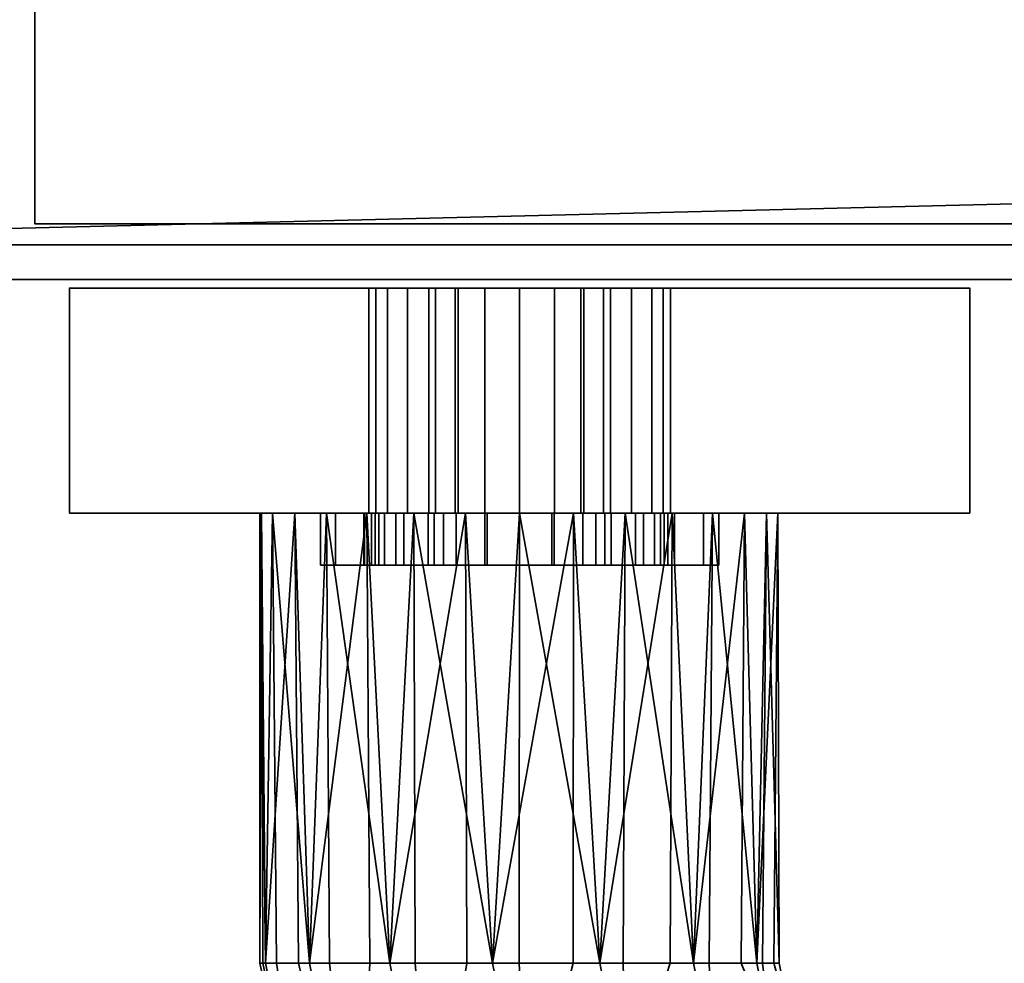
# Model space of a CAD drawing. Header units: millimetres. Extents: x -493 to 6693, y -115 to 135.
# Tile 78 of 256: x -283 to -226, y -83 to -29. Entities that reach past the tile are written whole.
import ezdxf

# ---------------------------------------------------------------- set-up
doc = ezdxf.new("R2010")
doc.units = ezdxf.units.MM
doc.layers.add('151', color=7, linetype='Continuous', true_color=0xffffff)

# ---------------------------------------------------------------- blocks, each defined once
blk = doc.blocks.new('UG_SURFACE_072')
at = {"layer": '151', "color": 7, "linetype": 'Continuous', "lineweight": 35}
for points in [[(-282, -40.3, 1989), (-282, -3.2, 1989), (-282, -3.2, 1990), (-282, -40.3, 1990)], [(282, -3.2, 1990), (282, -40.3, 1990), (-282, -40.3, 1990), (-282, -3.2, 1990)], [(282, -3.2, 1989), (-282, -3.2, 1989), (-282, -40.3, 1989), (282, -40.3, 1989)], [(-309, -26), (309, -26), (-322, -41.5)], [(309, -26), (322, -26), (322, -41.5), (-322, -41.5)], [(322, -43.5, 2030), (322, -26, 2030), (-322, -26, 2030), (-322, -43.5, 2030)], [(-282, -40.3, 1989), (-282, -40.3, 1990), (282, -40.3, 1990), (282, -40.3, 1989)], [(-322, -43.5, 2), (-322, -41.5), (322, -41.5), (322, -43.5, 2)], [(322, -43.5, 2), (322, -43.5, 2030), (-322, -43.5, 2030), (-322, -43.5, 2)]]:
    blk.add_3dface(points, dxfattribs=at)
blk = doc.blocks.new('UG_SURFACE_073')
at = {"layer": '151', "color": 252, "linetype": 'Continuous', "lineweight": 35}
for points in [[(-262.346, -57, 1013.609), (-262.346, -60, 1013.609), (-261.15, -60, 1016.597), (-261.15, -57, 1016.597)], [(-262.346, -57, 1010.391), (-262.346, -60, 1010.391), (-262.346, -60, 1013.609), (-262.346, -57, 1013.609)], [(-261.15, -57, 1007.403), (-261.15, -60, 1007.403), (-262.346, -60, 1010.391), (-262.346, -57, 1010.391)], [(-261.15, -57, 1007.403), (-262.346, -57, 1010.391), (-262.346, -57, 1013.609), (-256, -57, 1003.739)], [(-262.346, -57, 1013.609), (-261.15, -57, 1016.597), (-256, -57, 1003.739)], [(-261.15, -57, 1016.597), (-261.15, -60, 1016.597), (-258.928, -60, 1018.926), (-258.928, -57, 1018.926)], [(-258.928, -57, 1005.074), (-258.928, -60, 1005.074), (-261.15, -60, 1007.403), (-261.15, -57, 1007.403)], [(-256, -57, 1003.739), (-258.928, -57, 1005.074), (-261.15, -57, 1007.403)], [(-261.15, -57, 1016.597), (-258.928, -57, 1018.926), (-256, -57, 1020.261), (-256, -57, 1003.739)], [(-258.928, -57, 1018.926), (-258.928, -60, 1018.926), (-256, -60, 1020.261), (-256, -57, 1020.261)], [(-256, -57, 1003.739), (-256, -60, 1003.739), (-258.928, -60, 1005.074), (-258.928, -57, 1005.074)], [(-256, -57, 1020.261), (-256, -60, 1020.261), (-256, -60, 1003.739), (-256, -57, 1003.739)], [(-256, -60, 1003.739), (-262.346, -60, 1013.609), (-262.346, -60, 1010.391), (-261.15, -60, 1007.403)], [(-256, -60, 1003.739), (-261.15, -60, 1016.597), (-262.346, -60, 1013.609)], [(-256, -60, 1003.739), (-256, -60, 1020.261), (-258.928, -60, 1018.926), (-261.15, -60, 1016.597)], [(-261.15, -60, 1007.403), (-258.928, -60, 1005.074), (-256, -60, 1003.739)]]:
    blk.add_3dface(points, dxfattribs=at)
blk = doc.blocks.new('UG_SURFACE_075')
at = {"layer": '151', "color": 252, "linetype": 'Continuous', "lineweight": 35}
for points in [[(-265.5, -57, 1014.5), (-262.951, -57, 1012.941), (-263, -57, 1012)], [(-265.5, -57, 1014.5), (-264.625, -57, 1018.901), (-261.794, -57, 1016.5), (-262.951, -57, 1012.941)], [(-263, -57, 1012), (-262.56, -57, 1009.219), (-265.5, -57, 993.5), (-265.5, -57, 1014.5)], [(-264.625, -57, 989.099), (-265.5, -57, 993.5), (-260.688, -57, 1005.978), (-257.661, -57, 1003.778)], [(-262.56, -57, 1009.219), (-260.688, -57, 1005.978), (-265.5, -57, 993.5)], [(-264.625, -57, 989.099), (-264.625, -60, 989.099), (-265.5, -60, 993.5), (-265.5, -57, 993.5)], [(-265.5, -57, 993.5), (-265.5, -60, 993.5), (-265.5, -60, 1014.5), (-265.5, -57, 1014.5)], [(-265.5, -57, 1014.5), (-265.5, -60, 1014.5), (-264.625, -60, 1018.901), (-264.625, -57, 1018.901)], [(-262.132, -57, 985.368), (-264.625, -57, 989.099), (-257.661, -57, 1003.778), (-254, -57, 1003)], [(-264.625, -57, 1018.901), (-262.132, -57, 1022.632), (-259.29, -57, 1019.281), (-261.794, -57, 1016.5)], [(-262.132, -57, 985.368), (-262.132, -60, 985.368), (-264.625, -60, 989.099), (-264.625, -57, 989.099)], [(-264.625, -57, 1018.901), (-264.625, -60, 1018.901), (-262.132, -60, 1022.632), (-262.132, -57, 1022.632)], [(-263, -57, 1012), (-262.951, -57, 1012.941), (-262.951, -60, 1012.941), (-263, -60, 1012)], [(-263, -60, 1012), (-262.56, -60, 1009.219), (-262.56, -57, 1009.219), (-263, -57, 1012)], [(-261.794, -57, 1016.5), (-261.794, -60, 1016.5), (-262.951, -60, 1012.941), (-262.951, -57, 1012.941)], [(-262.56, -57, 1009.219), (-262.56, -60, 1009.219), (-260.688, -60, 1005.978), (-260.688, -57, 1005.978)], [(-254, -57, 1003), (-258.401, -57, 982.875), (-262.132, -57, 985.368)], [(-255.871, -57, 1020.803), (-259.29, -57, 1019.281), (-262.132, -57, 1022.632), (-258.401, -57, 1025.125)], [(-258.401, -57, 982.875), (-258.401, -60, 982.875), (-262.132, -60, 985.368), (-262.132, -57, 985.368)], [(-262.132, -57, 1022.632), (-262.132, -60, 1022.632), (-258.401, -60, 1025.125), (-258.401, -57, 1025.125)], [(-259.29, -57, 1019.281), (-259.29, -60, 1019.281), (-261.794, -60, 1016.5), (-261.794, -57, 1016.5)], [(-260.688, -57, 1005.978), (-260.688, -60, 1005.978), (-257.661, -60, 1003.778), (-257.661, -57, 1003.778)], [(-255.871, -57, 1020.803), (-255.871, -60, 1020.803), (-259.29, -60, 1019.281), (-259.29, -57, 1019.281)], [(-254, -57, 1003), (-254, -57, 982), (-258.401, -57, 982.875)], [(-252.129, -57, 1020.803), (-255.871, -57, 1020.803), (-258.401, -57, 1025.125), (-254, -57, 1026)], [(-254, -57, 982), (-254, -60, 982), (-258.401, -60, 982.875), (-258.401, -57, 982.875)], [(-258.401, -57, 1025.125), (-258.401, -60, 1025.125), (-254, -60, 1026), (-254, -57, 1026)], [(-257.661, -57, 1003.778), (-257.661, -60, 1003.778), (-254, -60, 1003), (-254, -57, 1003)], [(-252.129, -57, 1020.803), (-252.129, -60, 1020.803), (-255.871, -60, 1020.803), (-255.871, -57, 1020.803)], [(-254, -57, 1003), (-254, -60, 1003), (-250.339, -60, 1003.778), (-250.339, -57, 1003.778)], [(-254, -57, 1003), (-250.339, -57, 1003.778), (-243.375, -57, 989.099), (-245.868, -57, 985.368)], [(-245.868, -57, 985.368), (-249.599, -57, 982.875), (-254, -57, 1003)], [(-254, -57, 1026), (-249.599, -57, 1025.125), (-252.129, -57, 1020.803)], [(-249.599, -57, 982.875), (-254, -57, 982), (-254, -57, 1003)], [(-249.599, -57, 982.875), (-249.599, -60, 982.875), (-254, -60, 982), (-254, -57, 982)], [(-254, -57, 1026), (-254, -60, 1026), (-249.599, -60, 1025.125), (-249.599, -57, 1025.125)], [(-248.71, -57, 1019.281), (-248.71, -60, 1019.281), (-252.129, -60, 1020.803), (-252.129, -57, 1020.803)], [(-248.71, -57, 1019.281), (-252.129, -57, 1020.803), (-249.599, -57, 1025.125), (-245.868, -57, 1022.632)], [(-250.339, -57, 1003.778), (-250.339, -60, 1003.778), (-247.312, -60, 1005.978), (-247.312, -57, 1005.978)], [(-242.5, -57, 993.5), (-243.375, -57, 989.099), (-250.339, -57, 1003.778), (-247.312, -57, 1005.978)], [(-245.868, -57, 985.368), (-245.868, -60, 985.368), (-249.599, -60, 982.875), (-249.599, -57, 982.875)], [(-249.599, -57, 1025.125), (-249.599, -60, 1025.125), (-245.868, -60, 1022.632), (-245.868, -57, 1022.632)], [(-246.206, -57, 1016.5), (-246.206, -60, 1016.5), (-248.71, -60, 1019.281), (-248.71, -57, 1019.281)], [(-246.206, -57, 1016.5), (-248.71, -57, 1019.281), (-245.868, -57, 1022.632), (-243.375, -57, 1018.901)], [(-247.312, -57, 1005.978), (-247.312, -60, 1005.978), (-245.44, -60, 1009.219), (-245.44, -57, 1009.219)], [(-247.312, -57, 1005.978), (-245.44, -57, 1009.219), (-242.5, -57, 993.5)], [(-245.049, -57, 1012.941), (-245.049, -60, 1012.941), (-246.206, -60, 1016.5), (-246.206, -57, 1016.5)], [(-243.375, -57, 1018.901), (-242.5, -57, 1014.5), (-245.049, -57, 1012.941), (-246.206, -57, 1016.5)], [(-243.375, -57, 989.099), (-243.375, -60, 989.099), (-245.868, -60, 985.368), (-245.868, -57, 985.368)], [(-245.868, -57, 1022.632), (-245.868, -60, 1022.632), (-243.375, -60, 1018.901), (-243.375, -57, 1018.901)], [(-245.44, -57, 1009.219), (-245.44, -60, 1009.219), (-245.049, -60, 1012.941), (-245.049, -57, 1012.941)], [(-242.5, -57, 1014.5), (-242.5, -57, 993.5), (-245.44, -57, 1009.219), (-245.049, -57, 1012.941)], [(-242.5, -57, 993.5), (-242.5, -60, 993.5), (-243.375, -60, 989.099), (-243.375, -57, 989.099)], [(-243.375, -57, 1018.901), (-243.375, -60, 1018.901), (-242.5, -60, 1014.5), (-242.5, -57, 1014.5)], [(-242.5, -57, 1014.5), (-242.5, -60, 1014.5), (-242.5, -60, 993.5), (-242.5, -57, 993.5)], [(-265.5, -60, 1014.5), (-265.5, -60, 993.5), (-262.56, -60, 1009.219), (-263, -60, 1012)], [(-263, -60, 1012), (-262.951, -60, 1012.941), (-265.5, -60, 1014.5)], [(-265.5, -60, 993.5), (-260.688, -60, 1005.978), (-262.56, -60, 1009.219)], [(-262.951, -60, 1012.941), (-261.794, -60, 1016.5), (-264.625, -60, 1018.901), (-265.5, -60, 1014.5)], [(-257.661, -60, 1003.778), (-260.688, -60, 1005.978), (-265.5, -60, 993.5), (-264.625, -60, 989.099)], [(-261.794, -60, 1016.5), (-259.29, -60, 1019.281), (-262.132, -60, 1022.632), (-264.625, -60, 1018.901)], [(-254, -60, 1003), (-257.661, -60, 1003.778), (-264.625, -60, 989.099), (-262.132, -60, 985.368)], [(-258.401, -60, 1025.125), (-262.132, -60, 1022.632), (-259.29, -60, 1019.281), (-255.871, -60, 1020.803)], [(-262.132, -60, 985.368), (-258.401, -60, 982.875), (-254, -60, 982), (-254, -60, 1003)], [(-254, -60, 1026), (-258.401, -60, 1025.125), (-255.871, -60, 1020.803)], [(-255.871, -60, 1020.803), (-252.129, -60, 1020.803), (-249.599, -60, 1025.125), (-254, -60, 1026)], [(-254, -60, 1003), (-249.599, -60, 982.875), (-245.868, -60, 985.368)], [(-254, -60, 1003), (-254, -60, 982), (-249.599, -60, 982.875)], [(-245.868, -60, 985.368), (-243.375, -60, 989.099), (-250.339, -60, 1003.778), (-254, -60, 1003)], [(-252.129, -60, 1020.803), (-248.71, -60, 1019.281), (-245.868, -60, 1022.632), (-249.599, -60, 1025.125)], [(-247.312, -60, 1005.978), (-250.339, -60, 1003.778), (-243.375, -60, 989.099), (-242.5, -60, 993.5)], [(-243.375, -60, 1018.901), (-245.868, -60, 1022.632), (-248.71, -60, 1019.281), (-246.206, -60, 1016.5)], [(-242.5, -60, 993.5), (-245.44, -60, 1009.219), (-247.312, -60, 1005.978)], [(-246.206, -60, 1016.5), (-245.049, -60, 1012.941), (-242.5, -60, 1014.5), (-243.375, -60, 1018.901)], [(-242.5, -60, 993.5), (-242.5, -60, 1014.5), (-245.049, -60, 1012.941), (-245.44, -60, 1009.219)]]:
    blk.add_3dface(points, dxfattribs=at)
blk = doc.blocks.new('UG_SURFACE_077')
at = {"layer": '151', "color": 252, "linetype": 'Continuous', "lineweight": 35}
for points in [[(-252, -57, 1003.739), (-252, -60, 1003.739), (-252, -60, 1020.261), (-252, -57, 1020.261)], [(-249.072, -57, 1005.074), (-249.072, -60, 1005.074), (-252, -60, 1003.739), (-252, -57, 1003.739)], [(-252, -57, 1020.261), (-252, -60, 1020.261), (-249.072, -60, 1018.926), (-249.072, -57, 1018.926)], [(-252, -57, 1003.739), (-249.072, -57, 1018.926), (-246.85, -57, 1016.597), (-245.654, -57, 1013.609)], [(-252, -57, 1003.739), (-252, -57, 1020.261), (-249.072, -57, 1018.926)], [(-246.85, -57, 1007.403), (-249.072, -57, 1005.074), (-252, -57, 1003.739), (-245.654, -57, 1013.609)], [(-246.85, -57, 1007.403), (-246.85, -60, 1007.403), (-249.072, -60, 1005.074), (-249.072, -57, 1005.074)], [(-249.072, -57, 1018.926), (-249.072, -60, 1018.926), (-246.85, -60, 1016.597), (-246.85, -57, 1016.597)], [(-245.654, -57, 1010.391), (-245.654, -60, 1010.391), (-246.85, -60, 1007.403), (-246.85, -57, 1007.403)], [(-246.85, -57, 1016.597), (-246.85, -60, 1016.597), (-245.654, -60, 1013.609), (-245.654, -57, 1013.609)], [(-245.654, -57, 1013.609), (-245.654, -57, 1010.391), (-246.85, -57, 1007.403)], [(-245.654, -57, 1013.609), (-245.654, -60, 1013.609), (-245.654, -60, 1010.391), (-245.654, -57, 1010.391)], [(-245.654, -60, 1013.609), (-252, -60, 1003.739), (-249.072, -60, 1005.074), (-246.85, -60, 1007.403)], [(-245.654, -60, 1013.609), (-246.85, -60, 1016.597), (-249.072, -60, 1018.926), (-252, -60, 1003.739)], [(-249.072, -60, 1018.926), (-252, -60, 1020.261), (-252, -60, 1003.739)], [(-246.85, -60, 1007.403), (-245.654, -60, 1010.391), (-245.654, -60, 1013.609)]]:
    blk.add_3dface(points, dxfattribs=at)
blk = doc.blocks.new('UG_SURFACE_079')
at = {"layer": '151', "color": 254, "linetype": 'Continuous', "lineweight": 35}
for points in [[(-254, -44, 948), (-280, -44, 951.5), (-256.009, -44, 987.65), (-254, -44, 987.25)], [(-280, -44, 951.5), (-258.85, -44, 990.491), (-257.712, -44, 988.788)], [(-280, -44, 951.5), (-261.632, -44, 1007.721), (-259.25, -44, 1005), (-259.25, -44, 992.5)], [(-259.25, -44, 992.5), (-258.85, -44, 990.491), (-280, -44, 951.5)], [(-257.712, -44, 988.788), (-256.009, -44, 987.65), (-280, -44, 951.5)], [(-280, -44, 1186.5), (-260.473, -44, 1017.888), (-262.301, -44, 1014.767)], [(-262.301, -44, 1014.767), (-262.711, -44, 1011.173), (-280, -44, 951.5), (-280, -44, 1186.5)], [(-262.711, -44, 1011.173), (-261.632, -44, 1007.721), (-280, -44, 951.5)], [(-280, -44, 1186.5), (-254, -44, 1190), (-254, -44, 1020.75), (-257.539, -44, 1020.002)], [(-257.539, -44, 1020.002), (-260.473, -44, 1017.888), (-280, -44, 1186.5)], [(-254, -44, 948), (-254, -57, 948), (-280, -57, 951.5), (-280, -44, 951.5)], [(-280, -44, 951.5), (-280, -57, 951.5), (-280, -57, 1186.5), (-280, -44, 1186.5)], [(-280, -44, 1186.5), (-280, -57, 1186.5), (-254, -57, 1190), (-254, -44, 1190)], [(-262.711, -44, 1011.173), (-262.711, -57, 1011.173), (-261.632, -57, 1007.721), (-261.632, -44, 1007.721)], [(-262.301, -44, 1014.767), (-262.301, -57, 1014.767), (-262.711, -57, 1011.173), (-262.711, -44, 1011.173)], [(-260.473, -44, 1017.888), (-260.473, -57, 1017.888), (-262.301, -57, 1014.767), (-262.301, -44, 1014.767)], [(-261.632, -44, 1007.721), (-261.632, -57, 1007.721), (-259.25, -57, 1005), (-259.25, -44, 1005)], [(-257.539, -44, 1020.002), (-257.539, -57, 1020.002), (-260.473, -57, 1017.888), (-260.473, -44, 1017.888)], [(-259.25, -44, 1005), (-259.25, -57, 1005), (-259.25, -57, 992.5), (-259.25, -44, 992.5)], [(-259.25, -44, 992.5), (-259.25, -57, 992.5), (-258.85, -57, 990.491), (-258.85, -44, 990.491)], [(-258.85, -44, 990.491), (-258.85, -57, 990.491), (-257.712, -57, 988.788), (-257.712, -44, 988.788)], [(-257.712, -44, 988.788), (-257.712, -57, 988.788), (-256.009, -57, 987.65), (-256.009, -44, 987.65)], [(-254, -44, 1020.75), (-254, -57, 1020.75), (-257.539, -57, 1020.002), (-257.539, -44, 1020.002)], [(-256.009, -44, 987.65), (-256.009, -57, 987.65), (-254, -57, 987.25), (-254, -44, 987.25)], [(-254, -44, 987.25), (-251.991, -44, 987.65), (-228, -44, 951.5), (-254, -44, 948)], [(-250.461, -44, 1020.002), (-254, -44, 1020.75), (-254, -44, 1190), (-228, -44, 1186.5)], [(-250.461, -44, 1020.002), (-250.461, -57, 1020.002), (-254, -57, 1020.75), (-254, -44, 1020.75)], [(-228, -44, 951.5), (-228, -57, 951.5), (-254, -57, 948), (-254, -44, 948)], [(-254, -44, 987.25), (-254, -57, 987.25), (-251.991, -57, 987.65), (-251.991, -44, 987.65)], [(-254, -44, 1190), (-254, -57, 1190), (-228, -57, 1186.5), (-228, -44, 1186.5)], [(-228, -44, 951.5), (-251.991, -44, 987.65), (-250.288, -44, 988.788)], [(-251.991, -44, 987.65), (-251.991, -57, 987.65), (-250.288, -57, 988.788), (-250.288, -44, 988.788)], [(-228, -44, 1186.5), (-247.527, -44, 1017.888), (-250.461, -44, 1020.002)], [(-247.527, -44, 1017.888), (-247.527, -57, 1017.888), (-250.461, -57, 1020.002), (-250.461, -44, 1020.002)], [(-228, -44, 951.5), (-250.288, -44, 988.788), (-249.15, -44, 990.491)], [(-250.288, -44, 988.788), (-250.288, -57, 988.788), (-249.15, -57, 990.491), (-249.15, -44, 990.491)], [(-228, -44, 951.5), (-249.15, -44, 990.491), (-248.75, -44, 992.5)], [(-249.15, -44, 990.491), (-249.15, -57, 990.491), (-248.75, -57, 992.5), (-248.75, -44, 992.5)], [(-248.75, -44, 992.5), (-248.75, -57, 992.5), (-248.75, -57, 1005), (-248.75, -44, 1005)], [(-248.75, -44, 992.5), (-248.75, -44, 1005), (-246.368, -44, 1007.721), (-228, -44, 951.5)], [(-248.75, -44, 1005), (-248.75, -57, 1005), (-246.368, -57, 1007.721), (-246.368, -44, 1007.721)], [(-245.699, -44, 1014.767), (-247.527, -44, 1017.888), (-228, -44, 1186.5)], [(-245.699, -44, 1014.767), (-245.699, -57, 1014.767), (-247.527, -57, 1017.888), (-247.527, -44, 1017.888)], [(-228, -44, 951.5), (-246.368, -44, 1007.721), (-245.289, -44, 1011.173)], [(-246.368, -44, 1007.721), (-246.368, -57, 1007.721), (-245.289, -57, 1011.173), (-245.289, -44, 1011.173)], [(-245.289, -44, 1011.173), (-245.699, -44, 1014.767), (-228, -44, 1186.5), (-228, -44, 951.5)], [(-245.289, -44, 1011.173), (-245.289, -57, 1011.173), (-245.699, -57, 1014.767), (-245.699, -44, 1014.767)], [(-228, -44, 1186.5), (-228, -57, 1186.5), (-228, -57, 951.5), (-228, -44, 951.5)], [(-280, -57, 951.5), (-258.85, -57, 990.491), (-259.25, -57, 992.5)], [(-280, -57, 951.5), (-257.712, -57, 988.788), (-258.85, -57, 990.491)], [(-280, -57, 951.5), (-256.009, -57, 987.65), (-257.712, -57, 988.788)], [(-280, -57, 951.5), (-254, -57, 948), (-254, -57, 987.25), (-256.009, -57, 987.65)], [(-280, -57, 951.5), (-268.266, -57, 1099.365), (-269, -57, 1104)], [(-280, -57, 951.5), (-262.711, -57, 1011.173), (-262.301, -57, 1014.767)], [(-259.25, -57, 992.5), (-259.25, -57, 1005), (-261.632, -57, 1007.721), (-280, -57, 951.5)], [(-269, -57, 1104), (-268.918, -57, 1105.568), (-280, -57, 1186.5), (-280, -57, 951.5)], [(-261.632, -57, 1007.721), (-262.711, -57, 1011.173), (-280, -57, 951.5)], [(-280, -57, 951.5), (-265.147, -57, 1093.963), (-268.266, -57, 1099.365)], [(-262.301, -57, 1014.767), (-254, -57, 1089), (-260.101, -57, 1090.297), (-280, -57, 951.5)], [(-280, -57, 1186.5), (-266.99, -57, 1111.5), (-262.817, -57, 1116.135)], [(-260.101, -57, 1090.297), (-265.147, -57, 1093.963), (-280, -57, 951.5)], [(-254, -57, 1190), (-280, -57, 1186.5), (-257.119, -57, 1118.672)], [(-268.918, -57, 1105.568), (-266.99, -57, 1111.5), (-280, -57, 1186.5)], [(-262.817, -57, 1116.135), (-257.119, -57, 1118.672), (-280, -57, 1186.5)], [(-269, -57, 1104), (-268.266, -57, 1099.365), (-268.672, -83, 1100.881)], [(-268.918, -57, 1105.568), (-269, -57, 1104), (-269, -83, 1104)], [(-269, -83, 1104), (-268.836, -83, 1105.559), (-268.918, -57, 1105.568)], [(-268.672, -83, 1100.881), (-269, -83, 1104), (-269, -57, 1104)], [(-266.99, -57, 1111.5), (-268.918, -57, 1105.568), (-268.672, -83, 1107.119)], [(-268.918, -57, 1105.568), (-268.836, -83, 1105.559), (-268.672, -83, 1107.119)], [(-268.266, -57, 1099.365), (-268.041, -83, 1099.465), (-268.672, -83, 1100.881)], [(-268.672, -83, 1107.119), (-266.766, -83, 1111.4), (-266.99, -57, 1111.5)], [(-268.266, -57, 1099.365), (-265.147, -57, 1093.963), (-266.135, -83, 1095.183)], [(-266.135, -83, 1095.183), (-268.041, -83, 1099.465), (-268.266, -57, 1099.365)], [(-262.817, -57, 1116.135), (-266.99, -57, 1111.5), (-266.135, -83, 1112.817)], [(-266.99, -57, 1111.5), (-266.766, -83, 1111.4), (-266.135, -83, 1112.817)], [(-265.147, -57, 1093.963), (-264.983, -83, 1094.146), (-266.135, -83, 1095.183)], [(-266.135, -83, 1112.817), (-262.652, -83, 1115.953), (-262.817, -57, 1116.135)], [(-265.147, -57, 1093.963), (-260.101, -57, 1090.297), (-261.5, -83, 1091.01)], [(-261.5, -83, 1091.01), (-264.983, -83, 1094.146), (-265.147, -57, 1093.963)], [(-257.119, -57, 1118.672), (-262.817, -57, 1116.135), (-261.5, -83, 1116.99)], [(-262.817, -57, 1116.135), (-262.652, -83, 1115.953), (-261.5, -83, 1116.99)], [(-254, -57, 1089), (-262.301, -57, 1014.767), (-260.473, -57, 1017.888)], [(-260.101, -57, 1090.297), (-260.025, -83, 1090.53), (-261.5, -83, 1091.01)], [(-261.5, -83, 1116.99), (-257.043, -83, 1118.439), (-257.119, -57, 1118.672)], [(-254, -57, 1089), (-260.473, -57, 1017.888), (-257.539, -57, 1020.002)], [(-260.101, -57, 1090.297), (-254, -57, 1089), (-255.568, -83, 1089.082)], [(-255.568, -83, 1089.082), (-260.025, -83, 1090.53), (-260.101, -57, 1090.297)], [(-257.539, -57, 1020.002), (-254, -57, 1020.75), (-254, -57, 1089)], [(-250.881, -57, 1118.672), (-257.119, -57, 1118.672), (-255.568, -83, 1118.918)], [(-257.119, -57, 1118.672), (-257.043, -83, 1118.439), (-255.568, -83, 1118.918)], [(-257.119, -57, 1118.672), (-250.881, -57, 1118.672), (-228, -57, 1186.5), (-254, -57, 1190)], [(-254, -57, 1089), (-254.026, -83, 1089.244), (-255.568, -83, 1089.082)], [(-255.568, -83, 1118.918), (-250.907, -83, 1118.428), (-250.881, -57, 1118.672)], [(-249.365, -83, 1089.734), (-254.026, -83, 1089.244), (-254, -57, 1089)], [(-254, -57, 1089), (-247.899, -57, 1090.297), (-249.365, -83, 1089.734)], [(-247.899, -57, 1090.297), (-254, -57, 1089), (-254, -57, 1020.75), (-250.461, -57, 1020.002)], [(-251.991, -57, 987.65), (-254, -57, 987.25), (-254, -57, 948), (-228, -57, 951.5)], [(-250.288, -57, 988.788), (-251.991, -57, 987.65), (-228, -57, 951.5)], [(-250.881, -57, 1118.672), (-250.907, -83, 1118.428), (-249.365, -83, 1118.266)], [(-245.183, -57, 1116.135), (-250.881, -57, 1118.672), (-249.365, -83, 1118.266)], [(-228, -57, 1186.5), (-250.881, -57, 1118.672), (-245.183, -57, 1116.135)], [(-250.461, -57, 1020.002), (-247.527, -57, 1017.888), (-247.899, -57, 1090.297)], [(-249.15, -57, 990.491), (-250.288, -57, 988.788), (-228, -57, 951.5)], [(-247.899, -57, 1090.297), (-248.022, -83, 1090.51), (-249.365, -83, 1089.734)], [(-249.365, -83, 1118.266), (-245.306, -83, 1115.923), (-245.183, -57, 1116.135)], [(-248.75, -57, 992.5), (-249.15, -57, 990.491), (-228, -57, 951.5)], [(-228, -57, 951.5), (-246.368, -57, 1007.721), (-248.75, -57, 1005), (-248.75, -57, 992.5)], [(-243.963, -83, 1092.853), (-248.022, -83, 1090.51), (-247.899, -57, 1090.297)], [(-247.899, -57, 1090.297), (-242.853, -57, 1093.963), (-243.963, -83, 1092.853)], [(-228, -57, 951.5), (-247.899, -57, 1090.297), (-245.699, -57, 1014.767), (-245.289, -57, 1011.173)], [(-247.899, -57, 1090.297), (-247.527, -57, 1017.888), (-245.699, -57, 1014.767)], [(-228, -57, 951.5), (-242.853, -57, 1093.963), (-247.899, -57, 1090.297)], [(-245.289, -57, 1011.173), (-246.368, -57, 1007.721), (-228, -57, 951.5)], [(-245.183, -57, 1116.135), (-245.306, -83, 1115.923), (-243.963, -83, 1115.147)], [(-241.01, -57, 1111.5), (-245.183, -57, 1116.135), (-243.963, -83, 1115.147)], [(-245.183, -57, 1116.135), (-241.01, -57, 1111.5), (-228, -57, 1186.5)], [(-242.853, -57, 1093.963), (-243.052, -83, 1094.107), (-243.963, -83, 1092.853)], [(-243.963, -83, 1115.147), (-241.208, -83, 1111.356), (-241.01, -57, 1111.5)], [(-240.297, -83, 1097.899), (-243.052, -83, 1094.107), (-242.853, -57, 1093.963)], [(-242.853, -57, 1093.963), (-239.734, -57, 1099.365), (-240.297, -83, 1097.899)], [(-239.734, -57, 1099.365), (-242.853, -57, 1093.963), (-228, -57, 951.5)], [(-241.01, -57, 1111.5), (-241.208, -83, 1111.356), (-240.297, -83, 1110.101)], [(-239.082, -57, 1105.568), (-241.01, -57, 1111.5), (-240.297, -83, 1110.101)], [(-241.01, -57, 1111.5), (-239.082, -57, 1105.568), (-228, -57, 1186.5)], [(-239.734, -57, 1099.365), (-239.974, -83, 1099.416), (-240.297, -83, 1097.899)], [(-240.297, -83, 1110.101), (-239.322, -83, 1105.517), (-239.082, -57, 1105.568)], [(-239, -83, 1104), (-239.974, -83, 1099.416), (-239.734, -57, 1099.365)], [(-239.734, -57, 1099.365), (-239.082, -57, 1105.568), (-239, -83, 1104)], [(-228, -57, 951.5), (-228, -57, 1186.5), (-239.082, -57, 1105.568), (-239.734, -57, 1099.365)], [(-239.082, -57, 1105.568), (-239.322, -83, 1105.517), (-239, -83, 1104)], [(-265.652, -98.182, 1100.881), (-265.652, -98.182, 1107.119), (-269, -83, 1104)], [(-265.652, -98.182, 1107.119), (-268.836, -83, 1105.559), (-269, -83, 1104)], [(-269, -83, 1104), (-268.672, -83, 1100.881), (-265.652, -98.182, 1100.881)], [(-265.652, -98.182, 1107.119), (-268.672, -83, 1107.119), (-268.836, -83, 1105.559)], [(-265.652, -98.182, 1100.881), (-268.672, -83, 1100.881), (-268.041, -83, 1099.465)], [(-266.766, -83, 1111.4), (-268.672, -83, 1107.119), (-265.652, -98.182, 1107.119), (-263.308, -97.211, 1112.817)], [(-268.041, -83, 1099.465), (-266.135, -83, 1095.183), (-263.308, -97.211, 1095.183), (-265.652, -98.182, 1100.881)], [(-263.308, -97.211, 1112.817), (-266.135, -83, 1112.817), (-266.766, -83, 1111.4)], [(-263.308, -97.211, 1095.183), (-266.135, -83, 1095.183), (-264.983, -83, 1094.146)], [(-262.652, -83, 1115.953), (-266.135, -83, 1112.817), (-263.308, -97.211, 1112.817)], [(-264.983, -83, 1094.146), (-261.5, -83, 1091.01), (-259.026, -95.437, 1091.01), (-263.308, -97.211, 1095.183)], [(-263.308, -97.211, 1112.817), (-259.026, -95.437, 1116.99), (-261.5, -83, 1116.99), (-262.652, -83, 1115.953)], [(-259.026, -95.437, 1091.01), (-261.5, -83, 1091.01), (-260.025, -83, 1090.53)], [(-257.043, -83, 1118.439), (-261.5, -83, 1116.99), (-259.026, -95.437, 1116.99)], [(-260.025, -83, 1090.53), (-255.568, -83, 1089.082), (-253.546, -93.167, 1089.082), (-259.026, -95.437, 1091.01)], [(-259.026, -95.437, 1116.99), (-253.546, -93.167, 1118.918), (-255.568, -83, 1118.918), (-257.043, -83, 1118.439)], [(-253.546, -93.167, 1089.082), (-255.568, -83, 1089.082), (-254.026, -83, 1089.244)], [(-250.907, -83, 1118.428), (-255.568, -83, 1118.918), (-253.546, -93.167, 1118.918)], [(-254.026, -83, 1089.244), (-249.365, -83, 1089.734), (-247.815, -90.793, 1089.734), (-253.546, -93.167, 1089.082)], [(-253.546, -93.167, 1118.918), (-247.815, -90.793, 1118.266), (-249.365, -83, 1118.266), (-250.907, -83, 1118.428)], [(-247.815, -90.793, 1089.734), (-249.365, -83, 1089.734), (-248.022, -83, 1090.51)], [(-245.306, -83, 1115.923), (-249.365, -83, 1118.266), (-247.815, -90.793, 1118.266)], [(-248.022, -83, 1090.51), (-243.963, -83, 1092.853), (-242.824, -88.726, 1092.853), (-247.815, -90.793, 1089.734)], [(-247.815, -90.793, 1118.266), (-242.824, -88.726, 1115.147), (-243.963, -83, 1115.147), (-245.306, -83, 1115.923)], [(-242.824, -88.726, 1092.853), (-243.963, -83, 1092.853), (-243.052, -83, 1094.107)], [(-241.208, -83, 1111.356), (-243.963, -83, 1115.147), (-242.824, -88.726, 1115.147), (-239.437, -87.323, 1110.101)], [(-243.052, -83, 1094.107), (-240.297, -83, 1097.899), (-239.437, -87.323, 1097.899), (-242.824, -88.726, 1092.853)], [(-239.437, -87.323, 1110.101), (-240.297, -83, 1110.101), (-241.208, -83, 1111.356)], [(-239.437, -87.323, 1097.899), (-240.297, -83, 1097.899), (-239.974, -83, 1099.416)], [(-239.322, -83, 1105.517), (-240.297, -83, 1110.101), (-239.437, -87.323, 1110.101), (-238.239, -86.827, 1104)], [(-239.974, -83, 1099.416), (-239, -83, 1104), (-238.239, -86.827, 1104), (-239.437, -87.323, 1097.899)], [(-238.239, -86.827, 1104), (-239, -83, 1104), (-239.322, -83, 1105.517)]]:
    blk.add_3dface(points, dxfattribs=at)

msp = doc.modelspace()

# ---------------------------------------------------------------- linework, layer by layer
at = {"layer": '151', "color": 253, "linetype": 'Continuous', "lineweight": -3}
for p, q in [((-282, -40.3, 1990), (-282, -3.2, 1990)), ((-282, -40.3, 1989), (-282, -3.2, 1989)), ((-282, -40.3, 1990), (282, -40.3, 1990)), ((-282, -40.3, 1989), (-282, -40.3, 1990)), ((-282, -40.3, 1989), (282, -40.3, 1989)), ((-322, -41.5), (322, -41.5)), ((322, -43.5, 2), (-322, -43.5, 2)), ((322, -43.5, 2030), (-322, -43.5, 2030)), ((-280, -44, 1186.5), (-280, -44, 951.5)), ((-280, -44, 1186.5), (-280, -57, 1186.5)), ((-280, -44, 951.5), (-280, -57, 951.5)), ((-280, -44, 1186.5), (-280, -44, 951.5)), ((-259.25, -57, 992.5), (-259.25, -44, 992.5)), ((-259.25, -57, 1005), (-259.25, -44, 1005)), ((-259.25, -44, 1005), (-259.25, -44, 992.5)), ((-248.75, -57, 992.5), (-248.75, -44, 992.5)), ((-248.75, -44, 992.5), (-248.75, -44, 1005)), ((-248.75, -57, 1005), (-248.75, -44, 1005)), ((-228, -44, 951.5), (-228, -44, 1186.5)), ((-228, -44, 951.5), (-228, -57, 951.5)), ((-228, -44, 1186.5), (-228, -57, 1186.5)), ((-280, -57, 1186.5), (-280, -57, 951.5)), ((-265.5, -60, 993.5), (-265.5, -57, 993.5)), ((-265.5, -57, 993.5), (-265.5, -57, 1014.5)), ((-265.5, -60, 1014.5), (-265.5, -57, 1014.5)), ((-259.25, -57, 1005), (-259.25, -57, 992.5)), ((-256, -57, 1020.261), (-256, -57, 1003.739)), ((-256, -60, 1003.739), (-256, -57, 1003.739)), ((-256, -57, 1020.261), (-256, -60, 1020.261)), ((-252, -57, 1020.261), (-252, -60, 1020.261)), ((-252, -60, 1003.739), (-252, -57, 1003.739)), ((-252, -57, 1003.739), (-252, -57, 1020.261)), ((-248.75, -57, 992.5), (-248.75, -57, 1005)), ((-242.5, -60, 993.5), (-242.5, -57, 993.5)), ((-242.5, -60, 1014.5), (-242.5, -57, 1014.5)), ((-242.5, -57, 1014.5), (-242.5, -57, 993.5)), ((-228, -57, 951.5), (-228, -57, 1186.5)), ((-265.5, -60, 993.5), (-265.5, -60, 1014.5)), ((-256, -60, 1020.261), (-256, -60, 1003.739)), ((-252, -60, 1003.739), (-252, -60, 1020.261)), ((-242.5, -60, 1014.5), (-242.5, -60, 993.5))]:
    msp.add_line(p, q, dxfattribs=at)
at = {"layer": '151', "color": 253, "linetype": 'Continuous', "lineweight": -3, "extrusion": (0, 1, 0)}
msp.add_circle((254, 1104, -57), 15, dxfattribs=at)
at = {"layer": '151', "color": 253, "linetype": 'Continuous', "lineweight": -3, "extrusion": (0, -1, 0)}
for centre in [(-254, 1012, 57), (-254, 1012, 60)]:
    msp.add_circle(centre, 9, dxfattribs=at)
for centre, radius, start, end in [((-254, 1046.321, 44), 98.321, 254.66639, 285.33361), ((-254, 1091.679, 44), 98.321, 74.66639, 105.33361), ((-254, 1012, 44), 8.75, 306.8699, 233.1301), ((-254, 992.5, 44), 5.25, 180, 0), ((-254, 1091.679, 57), 98.321, 74.66639, 105.33361), ((-254, 1046.321, 57), 98.321, 254.66639, 285.33361), ((-254, 1091.679, 57), 98.321, 74.66639, 105.33361), ((-254, 1012, 57), 8.75, 306.8699, 233.1301), ((-254, 992.5, 57), 5.25, 180, 0)]:
    msp.add_arc(centre, radius, start, end, dxfattribs=at)
at = {"layer": '151', "color": 253, "linetype": 'Continuous', "lineweight": -3, "extrusion": (0, 1, 0)}
for centre, radius, start, end in [((254, 993.5, -57), 11.5, 180, 0), ((254, 1014.5, -57), 11.5, 360, 180), ((254, 1012, -57), 8.5, 283.609, 76.391), ((254, 1012, -57), 8.5, 103.609, 256.391), ((254, 1014.5, -60), 11.5, 360, 180), ((254, 993.5, -60), 11.5, 180, 0), ((254, 1012, -60), 8.5, 283.609, 76.391), ((254, 1012, -60), 8.5, 103.609, 256.391)]:
    msp.add_arc(centre, radius, start, end, dxfattribs=at)

# ---------------------------------------------------------------- block references
at = {"layer": '151', "color": 253, "linetype": 'Continuous', "lineweight": -3}
for name in ['UG_SURFACE_072', 'UG_SURFACE_079', 'UG_SURFACE_075', 'UG_SURFACE_073', 'UG_SURFACE_077']:
    msp.add_blockref(name, (0, 0), dxfattribs=at)

doc.saveas('drawing.dxf')
